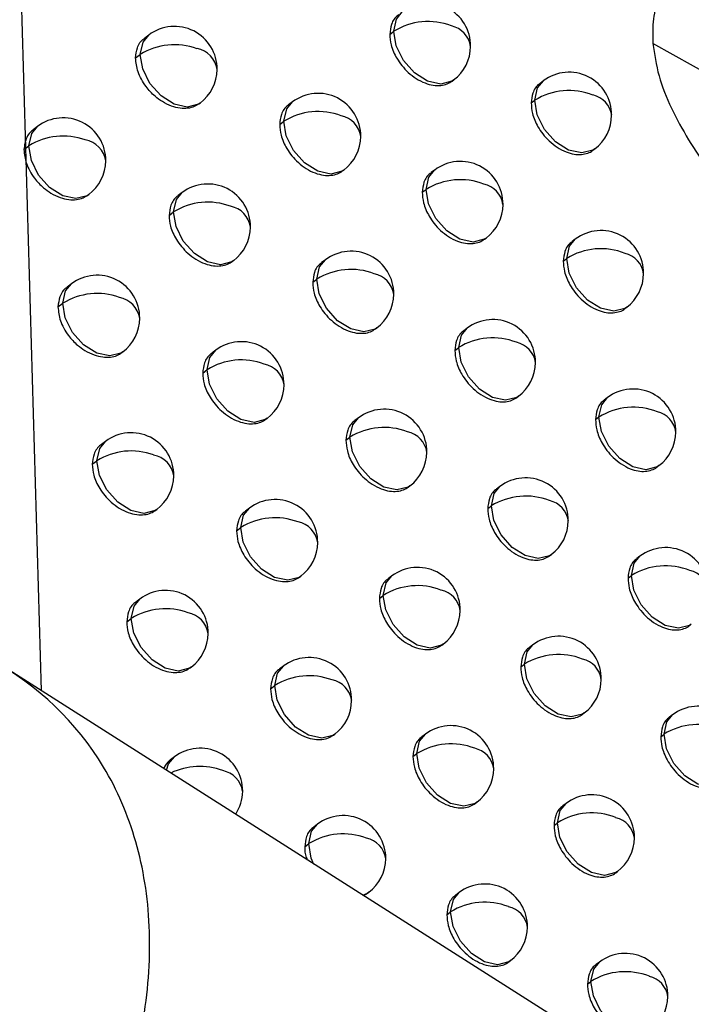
# Model space of a CAD drawing. Header units: millimetres. Extents: x 12 to 1209, y -252 to 1182.
# Tile 24 of 162: x 923 to 931, y -37 to -25. Entities that reach past the tile are written whole.
import ezdxf

# ---------------------------------------------------------------- set-up
doc = ezdxf.new("R2010")
doc.units = ezdxf.units.MM

msp = doc.modelspace()

# ---------------------------------------------------------------- linework, layer by layer
at = {"color": 7, "linetype": 'Continuous', "lineweight": 25}
for p, q in [((923.22, -18.416), (923.643, -33.087)), ((924.905, -25.398), (924.856, -25.434)), ((927.73, -25.39), (927.777, -25.354)), ((938.746, -29.92), (930.815, -25.499)), ((924.75, -25.666), (924.804, -25.625)), ((928.462, -25.938), (928.48, -25.925)), ((929.531, -25.935), (929.492, -25.965)), ((925.495, -26.205), (925.507, -26.196)), ((926.589, -26.182), (926.544, -26.216)), ((929.388, -26.195), (929.43, -26.162)), ((926.439, -26.448), (926.489, -26.41)), ((923.598, -26.47), (923.547, -26.509)), ((923.44, -26.741), (923.498, -26.697)), ((930.113, -26.749), (930.133, -26.733)), ((927.177, -26.992), (927.192, -26.981)), ((928.256, -26.981), (928.215, -27.012)), ((925.296, -27.246), (925.248, -27.281)), ((928.11, -27.242), (928.156, -27.208)), ((924.191, -27.275), (924.201, -27.268)), ((925.142, -27.513), (925.195, -27.473)), ((928.841, -27.793), (928.859, -27.779)), ((929.906, -27.792), (929.867, -27.821)), ((925.885, -28.053), (925.898, -28.044)), ((926.975, -28.034), (926.931, -28.067)), ((929.764, -28.051), (929.805, -28.019)), ((926.826, -28.298), (926.875, -28.261)), ((923.997, -28.316), (923.947, -28.353)), ((923.839, -28.586), (923.896, -28.543)), ((930.487, -28.606), (930.508, -28.59)), ((927.562, -28.844), (927.578, -28.832)), ((928.638, -28.836), (928.597, -28.867)), ((925.689, -29.095), (925.642, -29.13)), ((928.493, -29.097), (928.538, -29.063)), ((924.589, -29.122), (924.599, -29.114)), ((925.536, -29.362), (925.588, -29.322)), ((929.221, -29.648), (929.24, -29.634)), ((930.283, -29.65), (930.246, -29.679)), ((926.278, -29.903), (926.291, -29.893)), ((927.364, -29.887), (927.321, -29.92)), ((930.143, -29.908), (930.183, -29.877)), ((927.216, -30.15), (927.263, -30.114)), ((924.397, -30.163), (924.348, -30.2)), ((924.241, -30.432), (924.296, -30.391)), ((930.864, -30.465), (930.886, -30.448)), ((927.95, -30.698), (927.966, -30.685)), ((929.022, -30.692), (928.982, -30.722)), ((928.878, -30.952), (928.922, -30.919)), ((924.988, -30.97), (924.999, -30.961)), ((926.084, -30.946), (926.039, -30.981)), ((925.933, -31.212), (925.984, -31.173)), ((929.605, -31.505), (929.625, -31.49)), ((930.663, -31.51), (930.626, -31.538)), ((926.672, -31.755), (926.687, -31.744)), ((927.755, -31.742), (927.712, -31.774)), ((930.524, -31.766), (930.563, -31.737)), ((927.608, -32.004), (927.654, -31.969)), ((924.799, -32.012), (924.751, -32.048)), ((924.645, -32.28), (924.699, -32.239)), ((931.243, -32.325), (931.266, -32.308)), ((928.34, -32.553), (928.357, -32.54)), ((929.409, -32.55), (929.369, -32.579)), ((929.266, -32.809), (929.308, -32.777)), ((942.315, -44.958), (923.266, -32.847)), ((925.39, -32.82), (925.402, -32.81)), ((926.482, -32.799), (926.437, -32.832)), ((926.332, -33.064), (926.382, -33.026)), ((929.991, -33.363), (930.011, -33.348)), ((931.046, -33.37), (931.01, -33.398)), ((927.069, -33.608), (927.084, -33.597)), ((928.148, -33.598), (928.106, -33.629)), ((930.907, -33.627), (930.946, -33.598)), ((930.946, -33.598), (930.946, -33.598)), ((928.002, -33.859), (928.048, -33.825)), ((925.204, -33.863), (925.157, -33.898)), ((928.732, -34.409), (928.751, -34.396)), ((929.798, -34.409), (929.759, -34.438)), ((929.656, -34.667), (929.697, -34.636)), ((926.882, -34.653), (926.838, -34.686)), ((926.733, -34.917), (926.782, -34.88)), ((930.379, -35.223), (930.4, -35.207)), ((927.422, -35.489), (927.468, -35.463)), ((927.468, -35.463), (927.485, -35.451)), ((928.544, -35.455), (928.503, -35.486)), ((928.399, -35.716), (928.443, -35.682)), ((929.127, -36.267), (929.146, -36.253)), ((930.189, -36.269), (930.152, -36.298)), ((930.048, -36.527), (930.089, -36.496))]:
    msp.add_line(p, q, dxfattribs=at)
at = {"color": 7, "linetype": 'Continuous', "lineweight": 25, "flags": 128}
for points in [[(927.777, -25.354), (927.809, -25.21), (927.877, -25.127)], [(924.804, -25.625), (924.837, -25.48), (924.905, -25.398)], [(928.48, -25.925), (928.459, -25.939), (928.327, -25.973), (928.173, -25.939), (928.02, -25.842), (927.891, -25.697), (927.805, -25.526), (927.777, -25.355)], [(925.507, -26.196), (925.486, -26.21), (925.355, -26.243), (925.201, -26.209), (925.048, -26.112), (924.918, -25.967), (924.833, -25.796), (924.804, -25.625)], [(929.43, -26.162), (929.463, -26.018), (929.531, -25.935)], [(926.489, -26.41), (926.521, -26.265), (926.589, -26.182)], [(930.133, -26.733), (930.113, -26.747), (929.981, -26.781), (929.827, -26.747), (929.674, -26.65), (929.545, -26.505), (929.459, -26.334), (929.43, -26.163)], [(927.192, -26.981), (927.171, -26.995), (927.04, -27.028), (926.885, -26.994), (926.732, -26.897), (926.603, -26.752), (926.517, -26.581), (926.489, -26.41)], [(923.498, -26.697), (923.531, -26.553), (923.598, -26.47)], [(924.201, -27.268), (924.18, -27.282), (924.049, -27.316), (923.895, -27.282), (923.741, -27.185), (923.612, -27.04), (923.527, -26.869), (923.498, -26.698)], [(928.156, -27.208), (928.188, -27.063), (928.256, -26.981)], [(925.195, -27.473), (925.228, -27.328), (925.296, -27.246)], [(928.859, -27.779), (928.838, -27.793), (928.707, -27.826), (928.552, -27.792), (928.399, -27.695), (928.27, -27.55), (928.184, -27.379), (928.156, -27.208)], [(925.898, -28.044), (925.877, -28.058), (925.746, -28.091), (925.592, -28.057), (925.439, -27.96), (925.309, -27.815), (925.224, -27.644), (925.195, -27.473)], [(929.805, -28.019), (929.838, -27.875), (929.906, -27.792)], [(926.875, -28.261), (926.907, -28.117), (926.975, -28.034)], [(929.805, -28.019), (929.805, -28.019), (929.805, -28.019), (929.805, -28.019), (929.805, -28.019), (929.805, -28.019), (929.805, -28.019), (929.805, -28.019), (929.805, -28.019)], [(930.508, -28.59), (930.488, -28.604), (930.356, -28.638), (930.202, -28.603), (930.049, -28.506), (929.92, -28.361), (929.834, -28.19), (929.805, -28.019)], [(927.578, -28.832), (927.557, -28.846), (927.426, -28.88), (927.272, -28.845), (927.118, -28.748), (926.989, -28.603), (926.904, -28.433), (926.875, -28.262)], [(923.896, -28.543), (923.929, -28.398), (923.997, -28.316)], [(924.599, -29.114), (924.578, -29.128), (924.447, -29.162), (924.293, -29.127), (924.139, -29.03), (924.01, -28.885), (923.925, -28.714), (923.896, -28.544)], [(928.538, -29.063), (928.57, -28.918), (928.638, -28.836)], [(925.588, -29.322), (925.621, -29.178), (925.689, -29.095)], [(929.24, -29.634), (929.22, -29.648), (929.088, -29.681), (928.934, -29.647), (928.781, -29.55), (928.652, -29.405), (928.566, -29.234), (928.538, -29.063)], [(926.291, -29.893), (926.27, -29.907), (926.139, -29.941), (925.985, -29.907), (925.832, -29.809), (925.702, -29.664), (925.617, -29.494), (925.588, -29.323)], [(930.183, -29.877), (930.216, -29.733), (930.283, -29.65)], [(927.263, -30.114), (927.296, -29.97), (927.364, -29.887)], [(930.183, -29.878), (930.183, -29.877), (930.183, -29.877), (930.183, -29.877), (930.183, -29.877), (930.183, -29.877), (930.183, -29.877), (930.183, -29.877), (930.183, -29.877)], [(930.886, -30.448), (930.865, -30.462), (930.734, -30.496), (930.58, -30.461), (930.426, -30.364), (930.297, -30.219), (930.212, -30.048), (930.183, -29.878)], [(927.966, -30.685), (927.946, -30.699), (927.814, -30.733), (927.66, -30.699), (927.507, -30.601), (927.378, -30.456), (927.292, -30.286), (927.263, -30.115)], [(924.296, -30.391), (924.329, -30.246), (924.397, -30.163)], [(924.999, -30.961), (924.978, -30.975), (924.847, -31.009), (924.693, -30.975), (924.54, -30.878), (924.411, -30.733), (924.325, -30.562), (924.296, -30.391)], [(928.922, -30.919), (928.954, -30.774), (929.022, -30.692)], [(929.625, -31.49), (929.604, -31.504), (929.472, -31.538), (929.318, -31.503), (929.165, -31.406), (929.036, -31.261), (928.95, -31.09), (928.922, -30.919)], [(925.984, -31.173), (926.016, -31.029), (926.084, -30.946)], [(926.687, -31.744), (926.666, -31.758), (926.535, -31.792), (926.38, -31.758), (926.227, -31.661), (926.098, -31.516), (926.012, -31.345), (925.984, -31.174)], [(930.563, -31.737), (930.596, -31.592), (930.663, -31.51)], [(927.654, -31.969), (927.687, -31.824), (927.755, -31.742)], [(930.563, -31.737), (930.563, -31.737), (930.563, -31.737), (930.563, -31.737), (930.563, -31.737), (930.563, -31.737), (930.563, -31.737), (930.563, -31.737), (930.563, -31.737)], [(931.266, -32.308), (931.245, -32.322), (931.114, -32.355), (930.96, -32.321), (930.806, -32.224), (930.677, -32.079), (930.592, -31.908), (930.563, -31.737)], [(928.357, -32.54), (928.337, -32.554), (928.205, -32.587), (928.051, -32.553), (927.898, -32.456), (927.768, -32.311), (927.683, -32.14), (927.654, -31.969)], [(924.699, -32.239), (924.731, -32.095), (924.799, -32.012)], [(925.402, -32.81), (925.381, -32.824), (925.25, -32.858), (925.096, -32.824), (924.942, -32.727), (924.813, -32.582), (924.728, -32.411), (924.699, -32.24)], [(929.308, -32.777), (929.341, -32.632), (929.409, -32.55)], [(930.011, -33.348), (929.99, -33.362), (929.859, -33.395), (929.705, -33.361), (929.552, -33.264), (929.422, -33.119), (929.337, -32.948), (929.308, -32.777)], [(926.382, -33.026), (926.414, -32.881), (926.482, -32.799)], [(927.084, -33.597), (927.064, -33.611), (926.932, -33.644), (926.778, -33.61), (926.625, -33.513), (926.496, -33.368), (926.41, -33.197), (926.382, -33.026)], [(930.946, -33.598), (930.978, -33.453), (931.046, -33.37)], [(928.048, -33.825), (928.08, -33.68), (928.148, -33.598)], [(931.649, -34.168), (931.628, -34.182), (931.496, -34.216), (931.342, -34.182), (931.189, -34.085), (931.06, -33.94), (930.974, -33.769), (930.946, -33.598)], [(928.751, -34.396), (928.73, -34.41), (928.598, -34.443), (928.444, -34.409), (928.291, -34.312), (928.162, -34.167), (928.076, -33.996), (928.048, -33.825)], [(925.111, -34.02), (925.136, -33.945), (925.204, -33.863)], [(929.697, -34.636), (929.73, -34.491), (929.798, -34.409)], [(930.4, -35.207), (930.38, -35.221), (930.248, -35.254), (930.094, -35.22), (929.941, -35.123), (929.811, -34.978), (929.726, -34.807), (929.697, -34.636)], [(926.782, -34.88), (926.814, -34.735), (926.882, -34.653)], [(926.84, -35.125), (926.81, -35.051), (926.782, -34.88)], [(927.485, -35.451), (927.464, -35.465), (927.41, -35.488)], [(928.443, -35.682), (928.476, -35.537), (928.544, -35.455)], [(929.146, -36.253), (929.126, -36.267), (928.994, -36.301), (928.84, -36.266), (928.687, -36.169), (928.558, -36.024), (928.472, -35.853), (928.443, -35.682)], [(930.089, -36.496), (930.122, -36.352), (930.189, -36.269)], [(930.089, -36.497), (930.089, -36.497), (930.089, -36.497), (930.089, -36.497), (930.089, -36.497), (930.089, -36.497), (930.089, -36.496), (930.089, -36.496), (930.089, -36.496)], [(930.792, -37.067), (930.771, -37.081), (930.64, -37.115), (930.486, -37.081), (930.332, -36.984), (930.203, -36.838), (930.118, -36.667), (930.089, -36.497)]]:
    msp.add_lwpolyline(points, dxfattribs=at)
at = {"color": 7, "linetype": 'Continuous', "lineweight": 25}
for centre, radius, start, end in [((928.178, -25.526), 0.5, 359.4192, 127.0492), ((928.178, -26.002), 0.762, 68.881, 121.8239), ((925.206, -25.797), 0.5, 359.4656, 127.0492), ((928.198, -25.36), 0.421, 179.2705, 179.3179), ((928.393, -25.573), 0.288, 8.3835, 77.9669), ((925.206, -26.272), 0.761, 69.7402, 121.8873), ((925.225, -25.63), 0.421, 179.2705, 179.3368), ((925.415, -25.847), 0.295, 8.9348, 79.1884), ((928.178, -25.526), 0.5, 307.0492, 359.4192), ((925.206, -25.797), 0.5, 307.0492, 359.4656), ((929.832, -26.334), 0.5, 359.4027, 127.0492), ((926.89, -26.582), 0.5, 359.4352, 127.0492), ((929.832, -26.811), 0.762, 68.3831, 121.8073), ((929.851, -26.168), 0.421, 179.2705, 179.3055), ((930.05, -26.379), 0.285, 8.0657, 77.2396), ((926.891, -27.057), 0.762, 69.2483, 121.8438), ((923.9, -26.869), 0.5, 359.491, 127.0492), ((926.91, -26.415), 0.421, 179.2705, 179.3266), ((927.103, -26.63), 0.291, 8.6191, 78.4949), ((929.832, -26.334), 0.5, 307.0492, 359.4027), ((923.9, -27.343), 0.761, 70.0893, 121.9265), ((924.106, -26.921), 0.298, 9.1587, 79.6727), ((926.89, -26.582), 0.5, 307.0492, 359.4352), ((923.919, -26.703), 0.421, 179.2706, 179.343), ((923.9, -26.869), 0.5, 307.0492, 359.491), ((928.558, -27.38), 0.5, 359.4124, 127.0492), ((928.558, -27.856), 0.762, 68.757, 121.8154), ((925.597, -27.645), 0.5, 359.4555, 127.0492), ((928.577, -27.213), 0.421, 179.2705, 179.3151), ((928.773, -27.426), 0.287, 8.3043, 77.7884), ((925.597, -28.12), 0.762, 69.6039, 121.8722), ((925.616, -27.478), 0.421, 179.2705, 179.3343), ((925.807, -27.695), 0.294, 8.8475, 78.9983), ((928.558, -27.38), 0.5, 307.0492, 359.4124), ((925.597, -27.645), 0.5, 307.0492, 359.4555), ((930.207, -28.191), 0.5, 359.3978, 127.0492), ((927.277, -28.433), 0.5, 359.427, 127.0492), ((930.207, -28.667), 0.763, 68.2664, 121.8022), ((930.426, -28.236), 0.284, 7.9917, 77.0686), ((927.277, -28.909), 0.762, 69.1192, 121.8326), ((924.298, -28.715), 0.5, 359.4795, 127.0492), ((927.296, -28.267), 0.421, 179.2705, 179.3239), ((927.49, -28.481), 0.29, 8.5365, 78.3117), ((930.207, -28.191), 0.5, 307.0492, 359.3978), ((924.298, -29.19), 0.761, 69.9484, 121.9084), ((924.505, -28.766), 0.296, 9.0685, 79.4785), ((927.277, -28.433), 0.5, 307.0492, 359.427), ((924.317, -28.548), 0.421, 179.2705, 179.3407), ((924.298, -28.715), 0.5, 307.0492, 359.4795), ((928.939, -29.235), 0.5, 359.4061, 127.0492), ((928.939, -29.711), 0.762, 68.6352, 121.8077), ((925.99, -29.494), 0.5, 359.4459, 127.0492), ((928.959, -29.068), 0.421, 179.2705, 179.3122), ((929.156, -29.281), 0.286, 8.2266, 77.6124), ((925.99, -29.97), 0.762, 69.47, 121.8581), ((926.009, -29.328), 0.421, 179.2705, 179.3317), ((926.201, -29.544), 0.293, 8.7618, 78.8108), ((928.939, -29.235), 0.5, 307.0492, 359.4061), ((925.99, -29.494), 0.5, 307.0492, 359.4459), ((930.585, -30.049), 0.5, 359.3933, 127.0492), ((927.665, -30.286), 0.5, 359.4193, 127.0492), ((930.585, -30.526), 0.763, 68.1519, 121.7979), ((930.804, -30.093), 0.283, 7.9192, 76.9001), ((927.665, -30.762), 0.762, 68.9925, 121.8222), ((924.698, -30.562), 0.5, 359.4685, 127.0492), ((927.685, -30.12), 0.421, 179.2705, 179.321), ((927.879, -30.334), 0.289, 8.4554, 78.131), ((930.585, -30.049), 0.5, 307.0492, 359.3933), ((924.698, -31.037), 0.761, 69.8099, 121.8914), ((924.906, -30.613), 0.295, 8.9799, 79.287), ((927.665, -30.286), 0.5, 307.0492, 359.4193), ((924.718, -30.396), 0.421, 179.2705, 179.3384), ((924.698, -30.562), 0.5, 307.0492, 359.4685), ((929.323, -31.091), 0.5, 359.4002, 127.0492), ((929.323, -31.568), 0.763, 68.5156, 121.8008), ((926.385, -31.345), 0.5, 359.4367, 127.0492), ((929.343, -30.925), 0.421, 179.2705, 179.3093), ((929.541, -31.137), 0.286, 8.1504, 77.4388), ((926.386, -31.821), 0.762, 69.3385, 121.845), ((926.405, -31.179), 0.421, 179.2705, 179.329), ((926.597, -31.394), 0.292, 8.6775, 78.6257), ((929.323, -31.091), 0.5, 307.0492, 359.4002), ((926.385, -31.345), 0.5, 307.0492, 359.4367), ((930.965, -31.909), 0.5, 359.3892, 127.0492), ((930.965, -32.385), 0.763, 68.0394, 121.7942), ((928.056, -32.141), 0.5, 359.412, 127.0492), ((931.185, -31.952), 0.282, 7.8481, 76.7339), ((928.056, -32.617), 0.762, 68.868, 121.8127), ((925.101, -32.411), 0.5, 359.458, 127.0492), ((928.075, -31.974), 0.421, 179.2705, 179.3182), ((928.271, -32.188), 0.288, 8.3758, 77.9527), ((925.101, -32.887), 0.761, 69.6739, 121.8755), ((925.31, -32.462), 0.294, 8.8928, 79.098), ((928.056, -32.141), 0.5, 307.0492, 359.412), ((925.12, -32.245), 0.421, 179.2705, 179.336), ((925.101, -32.411), 0.5, 307.0492, 359.458), ((929.71, -32.949), 0.5, 359.3948, 127.0492), ((929.71, -33.425), 0.763, 68.3981, 121.7947), ((926.783, -33.198), 0.5, 359.428, 127.0492), ((929.729, -32.782), 0.421, 179.2705, 179.3064), ((929.928, -32.994), 0.285, 8.0757, 77.2676), ((926.783, -33.674), 0.762, 69.2094, 121.8328), ((926.996, -33.246), 0.291, 8.5948, 78.4432), ((929.71, -32.949), 0.5, 307.0492, 359.3948), ((926.803, -33.031), 0.421, 179.2705, 179.3263), ((926.783, -33.198), 0.5, 307.0492, 359.428), ((931.347, -33.769), 0.5, 359.3855, 127.0492), ((931.347, -34.246), 0.763, 67.9289, 121.7912), ((928.449, -33.997), 0.5, 359.4051, 127.0492), ((928.45, -34.473), 0.762, 68.7457, 121.804), ((925.505, -34.262), 0.5, 359.4479, 127.0492), ((928.469, -33.83), 0.421, 179.2705, 179.3153), ((928.665, -34.043), 0.287, 8.2977, 77.7769), ((925.503, -34.769), 0.793, 70.1338, 115.396), ((925.715, -34.312), 0.293, 8.8073, 78.9115), ((928.449, -33.997), 0.5, 307.0492, 359.4051), ((925.505, -34.262), 0.5, 326.7283, 359.4479), ((930.099, -34.808), 0.5, 359.3897, 127.0492), ((930.099, -35.284), 0.763, 68.2827, 121.7893), ((927.183, -35.052), 0.5, 359.4198, 127.0492), ((930.118, -34.641), 0.421, 179.2705, 179.3035), ((930.318, -34.853), 0.284, 8.0025, 77.0987), ((927.184, -35.528), 0.762, 69.0826, 121.8215), ((927.397, -35.1), 0.29, 8.5136, 78.2631), ((930.099, -34.808), 0.5, 307.0492, 359.3897), ((927.203, -34.885), 0.421, 179.2705, 179.3235), ((927.183, -35.052), 0.5, 307.0492, 359.4198), ((928.845, -35.854), 0.5, 359.3987, 127.0492), ((928.845, -36.33), 0.763, 68.6256, 121.7962), ((929.062, -35.9), 0.286, 8.2211, 77.6034), ((928.864, -35.687), 0.421, 179.2705, 179.3125), ((928.845, -35.854), 0.5, 307.0492, 359.3987), ((930.491, -36.668), 0.5, 359.385, 127.0492), ((930.491, -37.145), 0.763, 68.1693, 121.7847), ((930.71, -36.713), 0.283, 7.9306, 76.9321), ((930.491, -36.668), 0.5, 307.0492, 359.385)]:
    msp.add_arc(centre, radius, start, end, dxfattribs=at)
for points, knots in [([(938.861, -24.916), (938.349, -24.761), (937.328, -24.453), (935.81, -24.121), (934.527, -23.945), (933.517, -23.902), (932.782, -23.938), (932.148, -24.044), (931.621, -24.222), (931.177, -24.494), (930.911, -24.836), (930.809, -25.202), (930.813, -25.4), (930.815, -25.499)], [0, 0, 0, 0, 0.1681657, 0.3355201, 0.4961417, 0.5891526, 0.6726286, 0.7471013, 0.814788, 0.8733557, 0.9400261, 0.9702944, 1, 1, 1, 1]), ([(927.835, -25.161), (927.831, -25.163), (927.792, -25.187), (927.745, -25.261), (927.734, -25.35), (927.73, -25.39)], [0, 0, 0, 0, 0.0546887, 0.5673198, 1, 1, 1, 1]), ([(927.73, -25.39), (927.733, -25.431), (927.74, -25.523), (927.797, -25.651), (927.871, -25.758), (927.947, -25.84), (928.039, -25.912), (928.14, -25.963), (928.239, -25.99), (928.327, -25.992), (928.403, -25.976), (928.443, -25.95), (928.462, -25.938)], [0, 0, 0, 0, 0.1197347, 0.2668657, 0.3511013, 0.4422485, 0.5403029, 0.6452589, 0.7410236, 0.832529, 0.9197754, 1, 1, 1, 1]), ([(924.75, -25.666), (924.754, -25.625), (924.765, -25.537), (924.813, -25.462), (924.854, -25.437), (924.857, -25.435)], [0, 0, 0, 0, 0.436827, 0.950722, 1, 1, 1, 1]), ([(930.815, -25.499), (930.834, -25.624), (930.871, -25.874), (931.077, -26.385), (931.605, -27.233), (932.913, -28.649), (934.147, -29.604), (934.949, -30.224)], [0, 0, 0, 0, 0.065352, 0.130797, 0.260847, 0.519944, 1, 1, 1, 1]), ([(925.495, -26.204), (925.476, -26.216), (925.437, -26.242), (925.36, -26.26), (925.27, -26.259), (925.169, -26.234), (925.068, -26.185), (924.964, -26.109), (924.879, -26.018), (924.815, -25.918), (924.763, -25.803), (924.755, -25.72), (924.75, -25.666)], [0, 0, 0, 0, 0.077529, 0.165219, 0.257517, 0.354426, 0.460409, 0.549637, 0.67731, 0.762372, 0.844614, 1, 1, 1, 1]), ([(929.493, -25.966), (929.488, -25.969), (929.449, -25.993), (929.403, -26.067), (929.393, -26.155), (929.388, -26.195)], [0, 0, 0, 0, 0.05898, 0.570496, 1, 1, 1, 1]), ([(929.388, -26.195), (929.391, -26.235), (929.397, -26.325), (929.452, -26.453), (929.524, -26.561), (929.6, -26.644), (929.693, -26.718), (929.793, -26.771), (929.891, -26.798), (929.978, -26.803), (930.05, -26.784), (930.098, -26.768), (930.112, -26.749), (930.113, -26.749)], [0, 0, 0, 0, 0.1168163, 0.2629937, 0.3474812, 0.4393669, 0.5386446, 0.6453069, 0.739539, 0.8299535, 0.9165499, 0.9993283, 1, 1, 1, 1]), ([(926.545, -26.218), (926.541, -26.22), (926.501, -26.244), (926.454, -26.319), (926.443, -26.407), (926.439, -26.448)], [0, 0, 0, 0, 0.051983, 0.565329, 1, 1, 1, 1]), ([(923.548, -26.511), (923.536, -26.52), (923.505, -26.543), (923.457, -26.614), (923.447, -26.691), (923.44, -26.741)], [0, 0, 0, 0, 0.1807918, 0.4623126, 1, 1, 1, 1]), ([(926.439, -26.448), (926.442, -26.489), (926.449, -26.582), (926.507, -26.71), (926.582, -26.817), (926.658, -26.897), (926.751, -26.968), (926.853, -27.019), (926.953, -27.045), (927.042, -27.046), (927.118, -27.029), (927.158, -27.004), (927.176, -26.992)], [0, 0, 0, 0, 0.120954, 0.268477, 0.352603, 0.443439, 0.54098, 0.645222, 0.741692, 0.833698, 0.92124, 1, 1, 1, 1]), ([(923.44, -26.741), (923.445, -26.795), (923.454, -26.878), (923.506, -26.992), (923.57, -27.092), (923.656, -27.182), (923.761, -27.258), (923.862, -27.306), (923.965, -27.331), (924.056, -27.331), (924.133, -27.313), (924.172, -27.287), (924.191, -27.275)], [0, 0, 0, 0, 0.155236, 0.237367, 0.3223, 0.450599, 0.539634, 0.64509, 0.742359, 0.834924, 0.922789, 1, 1, 1, 1]), ([(928.215, -27.014), (928.212, -27.016), (928.172, -27.04), (928.125, -27.114), (928.115, -27.202), (928.11, -27.242)], [0, 0, 0, 0, 0.055561, 0.567963, 1, 1, 1, 1]), ([(928.11, -27.242), (928.113, -27.284), (928.12, -27.375), (928.177, -27.504), (928.25, -27.611), (928.326, -27.693), (928.419, -27.765), (928.519, -27.817), (928.618, -27.843), (928.706, -27.846), (928.782, -27.83), (928.821, -27.805), (928.84, -27.792)], [0, 0, 0, 0, 0.119359, 0.266369, 0.350638, 0.441882, 0.540094, 0.64527, 0.740819, 0.832172, 0.919328, 1, 1, 1, 1]), ([(925.249, -27.283), (925.245, -27.285), (925.205, -27.309), (925.157, -27.384), (925.147, -27.472), (925.142, -27.513)], [0, 0, 0, 0, 0.049581, 0.563569, 1, 1, 1, 1]), ([(925.142, -27.513), (925.145, -27.555), (925.152, -27.648), (925.211, -27.776), (925.287, -27.882), (925.364, -27.962), (925.458, -28.032), (925.56, -28.082), (925.661, -28.107), (925.75, -28.108), (925.827, -28.091), (925.866, -28.065), (925.885, -28.053)], [0, 0, 0, 0, 0.121653, 0.269392, 0.353452, 0.444104, 0.541348, 0.645181, 0.742101, 0.834423, 0.92215, 1, 1, 1, 1]), ([(929.868, -27.823), (929.864, -27.825), (929.825, -27.849), (929.778, -27.923), (929.769, -28.011), (929.764, -28.051)], [0, 0, 0, 0, 0.060158, 0.571371, 1, 1, 1, 1]), ([(929.764, -28.051), (929.767, -28.09), (929.773, -28.181), (929.827, -28.308), (929.899, -28.416), (929.975, -28.5), (930.068, -28.574), (930.168, -28.628), (930.265, -28.655), (930.352, -28.66), (930.424, -28.641), (930.472, -28.625), (930.486, -28.606), (930.487, -28.606)], [0, 0, 0, 0, 0.115947, 0.261841, 0.346403, 0.438509, 0.538152, 0.645323, 0.739122, 0.829228, 0.91564, 0.998359, 1, 1, 1, 1]), ([(926.932, -28.069), (926.928, -28.071), (926.888, -28.095), (926.841, -28.17), (926.831, -28.258), (926.826, -28.298)], [0, 0, 0, 0, 0.0527456, 0.5658867, 1, 1, 1, 1]), ([(923.948, -28.355), (923.944, -28.357), (923.904, -28.381), (923.855, -28.456), (923.844, -28.545), (923.839, -28.586)], [0, 0, 0, 0, 0.047377, 0.561963, 1, 1, 1, 1]), ([(926.826, -28.298), (926.829, -28.34), (926.836, -28.432), (926.894, -28.561), (926.969, -28.667), (927.045, -28.748), (927.138, -28.819), (927.239, -28.87), (927.339, -28.896), (927.428, -28.898), (927.504, -28.882), (927.543, -28.856), (927.562, -28.844)], [0, 0, 0, 0, 0.120751, 0.268211, 0.352357, 0.443246, 0.540874, 0.645236, 0.741573, 0.833484, 0.920972, 1, 1, 1, 1]), ([(923.839, -28.586), (923.845, -28.64), (923.853, -28.723), (923.905, -28.837), (923.969, -28.937), (924.055, -29.028), (924.159, -29.103), (924.26, -29.152), (924.363, -29.177), (924.453, -29.178), (924.53, -29.16), (924.57, -29.134), (924.588, -29.121)], [0, 0, 0, 0, 0.155247, 0.237381, 0.32231, 0.450546, 0.539601, 0.64511, 0.742329, 0.834862, 0.922711, 1, 1, 1, 1]), ([(928.598, -28.868), (928.594, -28.87), (928.554, -28.894), (928.508, -28.969), (928.497, -29.056), (928.493, -29.097)], [0, 0, 0, 0, 0.056492, 0.568651, 1, 1, 1, 1]), ([(928.493, -29.097), (928.496, -29.138), (928.503, -29.229), (928.559, -29.357), (928.632, -29.465), (928.708, -29.547), (928.8, -29.62), (928.901, -29.672), (928.999, -29.699), (929.087, -29.701), (929.162, -29.685), (929.202, -29.66), (929.221, -29.648)], [0, 0, 0, 0, 0.118916, 0.265783, 0.350091, 0.441447, 0.539846, 0.645281, 0.740583, 0.83176, 0.918811, 1, 1, 1, 1]), ([(925.643, -29.131), (925.639, -29.134), (925.599, -29.158), (925.551, -29.233), (925.541, -29.321), (925.536, -29.362)], [0, 0, 0, 0, 0.050276, 0.564075, 1, 1, 1, 1]), ([(925.536, -29.362), (925.539, -29.404), (925.547, -29.496), (925.605, -29.625), (925.681, -29.731), (925.758, -29.811), (925.851, -29.881), (925.953, -29.931), (926.053, -29.957), (926.143, -29.958), (926.219, -29.941), (926.259, -29.915), (926.277, -29.903)], [0, 0, 0, 0, 0.121549, 0.26926, 0.353332, 0.444014, 0.541303, 0.645197, 0.742031, 0.834294, 0.921987, 1, 1, 1, 1]), ([(930.247, -29.68), (930.242, -29.683), (930.203, -29.707), (930.157, -29.781), (930.147, -29.868), (930.143, -29.908)], [0, 0, 0, 0, 0.0614683, 0.5723453, 1, 1, 1, 1]), ([(927.322, -29.921), (927.318, -29.923), (927.278, -29.947), (927.231, -30.022), (927.22, -30.11), (927.216, -30.15)], [0, 0, 0, 0, 0.053546, 0.566474, 1, 1, 1, 1]), ([(930.143, -29.908), (930.145, -29.947), (930.152, -30.037), (930.205, -30.164), (930.276, -30.273), (930.352, -30.357), (930.445, -30.432), (930.545, -30.486), (930.642, -30.513), (930.728, -30.518), (930.8, -30.5), (930.848, -30.484), (930.863, -30.465), (930.863, -30.465)], [0, 0, 0, 0, 0.1148897, 0.2604357, 0.3450889, 0.4374626, 0.5375493, 0.6453405, 0.7386267, 0.8283673, 0.9145616, 0.9972094, 1, 1, 1, 1]), ([(924.349, -30.201), (924.345, -30.203), (924.305, -30.228), (924.257, -30.303), (924.246, -30.391), (924.241, -30.432)], [0, 0, 0, 0, 0.048028, 0.562433, 1, 1, 1, 1]), ([(927.216, -30.15), (927.219, -30.192), (927.226, -30.284), (927.283, -30.413), (927.358, -30.52), (927.434, -30.601), (927.526, -30.672), (927.628, -30.723), (927.727, -30.75), (927.815, -30.752), (927.891, -30.735), (927.931, -30.71), (927.949, -30.697)], [0, 0, 0, 0, 0.1205105, 0.2678953, 0.3520644, 0.4430158, 0.5407456, 0.6452489, 0.7414339, 0.8332386, 0.9206636, 1, 1, 1, 1]), ([(924.241, -30.432), (924.244, -30.474), (924.252, -30.567), (924.312, -30.695), (924.387, -30.801), (924.465, -30.88), (924.559, -30.95), (924.661, -31), (924.762, -31.025), (924.853, -31.025), (924.929, -31.008), (924.969, -30.982), (924.988, -30.969)], [0, 0, 0, 0, 0.122001, 0.269845, 0.35387, 0.44443, 0.541526, 0.645154, 0.742311, 0.8348, 0.922623, 1, 1, 1, 1]), ([(928.983, -30.724), (928.979, -30.726), (928.939, -30.75), (928.893, -30.824), (928.883, -30.912), (928.878, -30.952)], [0, 0, 0, 0, 0.0574936, 0.5693921, 1, 1, 1, 1]), ([(926.039, -30.982), (926.036, -30.984), (925.996, -31.008), (925.948, -31.083), (925.938, -31.171), (925.933, -31.212)], [0, 0, 0, 0, 0.050998, 0.564601, 1, 1, 1, 1]), ([(928.878, -30.952), (928.881, -30.993), (928.888, -31.084), (928.943, -31.212), (929.016, -31.32), (929.092, -31.402), (929.184, -31.476), (929.285, -31.528), (929.383, -31.555), (929.47, -31.558), (929.546, -31.542), (929.585, -31.517), (929.605, -31.505)], [0, 0, 0, 0, 0.118391, 0.265088, 0.349441, 0.44093, 0.539549, 0.645291, 0.740308, 0.831282, 0.918213, 1, 1, 1, 1]), ([(925.933, -31.212), (925.936, -31.254), (925.943, -31.346), (926.002, -31.475), (926.077, -31.581), (926.153, -31.661), (926.247, -31.732), (926.348, -31.782), (926.448, -31.808), (926.538, -31.81), (926.614, -31.793), (926.653, -31.767), (926.672, -31.755)], [0, 0, 0, 0, 0.121422, 0.269097, 0.353182, 0.443899, 0.541244, 0.645213, 0.74195, 0.834146, 0.921801, 1, 1, 1, 1]), ([(930.627, -31.539), (930.623, -31.542), (930.584, -31.566), (930.538, -31.64), (930.528, -31.727), (930.524, -31.766)], [0, 0, 0, 0, 0.062946, 0.573446, 1, 1, 1, 1]), ([(927.713, -31.775), (927.709, -31.777), (927.67, -31.801), (927.623, -31.876), (927.612, -31.964), (927.608, -32.004)], [0, 0, 0, 0, 0.05439, 0.567095, 1, 1, 1, 1]), ([(930.524, -31.766), (930.526, -31.806), (930.532, -31.895), (930.585, -32.021), (930.656, -32.13), (930.731, -32.215), (930.824, -32.291), (930.925, -32.345), (931.021, -32.372), (931.107, -32.378), (931.179, -32.36), (931.227, -32.344), (931.242, -32.325), (931.242, -32.324)], [0, 0, 0, 0, 0.113583, 0.258699, 0.343464, 0.436167, 0.536802, 0.645358, 0.738032, 0.827335, 0.913268, 0.99583, 1, 1, 1, 1]), ([(924.752, -32.05), (924.749, -32.052), (924.708, -32.076), (924.66, -32.151), (924.65, -32.24), (924.645, -32.28)], [0, 0, 0, 0, 0.0487, 0.562919, 1, 1, 1, 1]), ([(927.608, -32.004), (927.611, -32.046), (927.618, -32.138), (927.675, -32.266), (927.749, -32.373), (927.825, -32.455), (927.917, -32.526), (928.018, -32.578), (928.117, -32.604), (928.206, -32.607), (928.281, -32.59), (928.321, -32.565), (928.34, -32.553)], [0, 0, 0, 0, 0.120227, 0.267522, 0.351717, 0.442742, 0.540591, 0.645261, 0.741274, 0.832956, 0.92031, 1, 1, 1, 1]), ([(919.504, -43.003), (920.216, -42.677), (921.64, -42.027), (923.166, -40.509), (924.078, -39.137), (924.584, -38.038), (924.879, -36.923), (924.948, -35.839), (924.787, -34.837), (924.284, -33.667), (923.153, -32.604), (921.255, -32.07), (919.818, -32.401), (919.099, -32.567)], [0, 0, 0, 0, 0.12466, 0.249232, 0.312026, 0.374435, 0.437319, 0.500186, 0.562705, 0.625565, 0.750319, 0.875159, 1, 1, 1, 1]), ([(924.645, -32.28), (924.648, -32.322), (924.656, -32.415), (924.715, -32.544), (924.791, -32.649), (924.868, -32.729), (924.961, -32.799), (925.064, -32.849), (925.165, -32.874), (925.255, -32.875), (925.331, -32.857), (925.371, -32.831), (925.389, -32.819)], [0, 0, 0, 0, 0.121945, 0.269777, 0.353811, 0.444389, 0.541511, 0.645173, 0.742267, 0.834713, 0.922513, 1, 1, 1, 1]), ([(929.37, -32.581), (929.366, -32.583), (929.327, -32.607), (929.28, -32.681), (929.27, -32.769), (929.266, -32.809)], [0, 0, 0, 0, 0.058581, 0.570198, 1, 1, 1, 1]), ([(926.438, -32.834), (926.434, -32.836), (926.394, -32.86), (926.347, -32.935), (926.336, -33.023), (926.332, -33.064)], [0, 0, 0, 0, 0.05175, 0.565151, 1, 1, 1, 1]), ([(929.266, -32.809), (929.269, -32.85), (929.275, -32.941), (929.33, -33.068), (929.403, -33.177), (929.479, -33.259), (929.571, -33.333), (929.671, -33.385), (929.769, -33.413), (929.856, -33.416), (929.931, -33.401), (929.971, -33.376), (929.991, -33.363)], [0, 0, 0, 0, 0.117767, 0.264259, 0.348667, 0.440313, 0.539194, 0.6453, 0.739986, 0.830725, 0.917516, 1, 1, 1, 1]), ([(926.332, -33.064), (926.335, -33.105), (926.342, -33.198), (926.4, -33.326), (926.475, -33.433), (926.552, -33.514), (926.644, -33.584), (926.746, -33.635), (926.846, -33.661), (926.935, -33.663), (927.011, -33.646), (927.05, -33.62), (927.069, -33.608)], [0, 0, 0, 0, 0.121269, 0.268898, 0.352999, 0.443757, 0.541168, 0.645227, 0.741856, 0.833975, 0.921586, 1, 1, 1, 1]), ([(931.011, -33.399), (931.006, -33.402), (930.967, -33.426), (930.921, -33.5), (930.912, -33.587), (930.907, -33.627)], [0, 0, 0, 0, 0.064644, 0.574711, 1, 1, 1, 1]), ([(928.107, -33.63), (928.104, -33.633), (928.064, -33.657), (928.017, -33.731), (928.007, -33.819), (928.002, -33.859)], [0, 0, 0, 0, 0.055285, 0.567756, 1, 1, 1, 1]), ([(930.907, -33.627), (930.91, -33.665), (930.916, -33.753), (930.967, -33.879), (931.038, -33.988), (931.113, -34.074), (931.206, -34.151), (931.307, -34.205), (931.403, -34.233), (931.488, -34.239), (931.559, -34.222), (931.608, -34.206), (931.623, -34.187), (931.624, -34.185)], [0, 0, 0, 0, 0.111938, 0.256512, 0.341416, 0.434535, 0.535859, 0.645378, 0.737307, 0.826079, 0.911695, 0.994153, 1, 1, 1, 1]), ([(925.158, -33.899), (925.154, -33.902), (925.118, -33.923), (925.098, -33.964), (925.08, -34.001)], [0, 0, 0, 0, 0.096692, 1, 1, 1, 1]), ([(928.002, -33.859), (928.005, -33.901), (928.012, -33.993), (928.069, -34.121), (928.142, -34.228), (928.218, -34.31), (928.311, -34.382), (928.412, -34.434), (928.51, -34.46), (928.598, -34.463), (928.674, -34.447), (928.713, -34.421), (928.732, -34.409)], [0, 0, 0, 0, 0.119893, 0.267081, 0.351306, 0.442416, 0.540407, 0.645272, 0.741088, 0.832631, 0.919902, 1, 1, 1, 1]), ([(929.76, -34.439), (929.756, -34.442), (929.716, -34.466), (929.67, -34.54), (929.66, -34.627), (929.656, -34.667)], [0, 0, 0, 0, 0.059773, 0.571084, 1, 1, 1, 1]), ([(926.839, -34.687), (926.835, -34.689), (926.795, -34.713), (926.748, -34.788), (926.738, -34.876), (926.733, -34.917)], [0, 0, 0, 0, 0.052536, 0.565727, 1, 1, 1, 1]), ([(929.656, -34.667), (929.659, -34.708), (929.665, -34.798), (929.72, -34.926), (929.792, -35.034), (929.867, -35.118), (929.96, -35.192), (930.06, -35.245), (930.158, -35.272), (930.245, -35.277), (930.317, -35.257), (930.365, -35.242), (930.379, -35.223), (930.379, -35.223)], [0, 0, 0, 0, 0.117018, 0.263265, 0.347737, 0.439574, 0.538768, 0.645313, 0.739613, 0.830077, 0.916704, 0.999493, 1, 1, 1, 1]), ([(926.733, -34.917), (926.733, -34.958), (926.734, -35.009), (926.758, -35.061), (926.762, -35.07)], [0, 0, 0, 0, 0.8281406, 1, 1, 1, 1]), ([(928.504, -35.487), (928.5, -35.489), (928.46, -35.513), (928.414, -35.588), (928.403, -35.676), (928.399, -35.716)], [0, 0, 0, 0, 0.056242, 0.568463, 1, 1, 1, 1]), ([(928.399, -35.716), (928.402, -35.757), (928.409, -35.849), (928.465, -35.977), (928.538, -36.085), (928.614, -36.167), (928.707, -36.239), (928.807, -36.291), (928.906, -36.318), (928.993, -36.321), (929.069, -36.305), (929.108, -36.279), (929.127, -36.267)], [0, 0, 0, 0, 0.119498, 0.266558, 0.350818, 0.442029, 0.540186, 0.645282, 0.740872, 0.832255, 0.919432, 1, 1, 1, 1]), ([(930.153, -36.299), (930.148, -36.302), (930.109, -36.326), (930.063, -36.4), (930.053, -36.487), (930.048, -36.527)], [0, 0, 0, 0, 0.0610955, 0.5720673, 1, 1, 1, 1]), ([(930.048, -36.527), (930.051, -36.567), (930.058, -36.657), (930.112, -36.785), (930.183, -36.893), (930.259, -36.977), (930.351, -37.052), (930.452, -37.105), (930.549, -37.132), (930.635, -37.137), (930.707, -37.119), (930.755, -37.103), (930.769, -37.084), (930.77, -37.084)], [0, 0, 0, 0, 0.116111, 0.26206, 0.34661, 0.438676, 0.538252, 0.645329, 0.739173, 0.829312, 0.915746, 0.998473, 1, 1, 1, 1])]:
    msp.add_open_spline(points, degree=3, knots=knots, dxfattribs=at)

doc.saveas('drawing.dxf')
